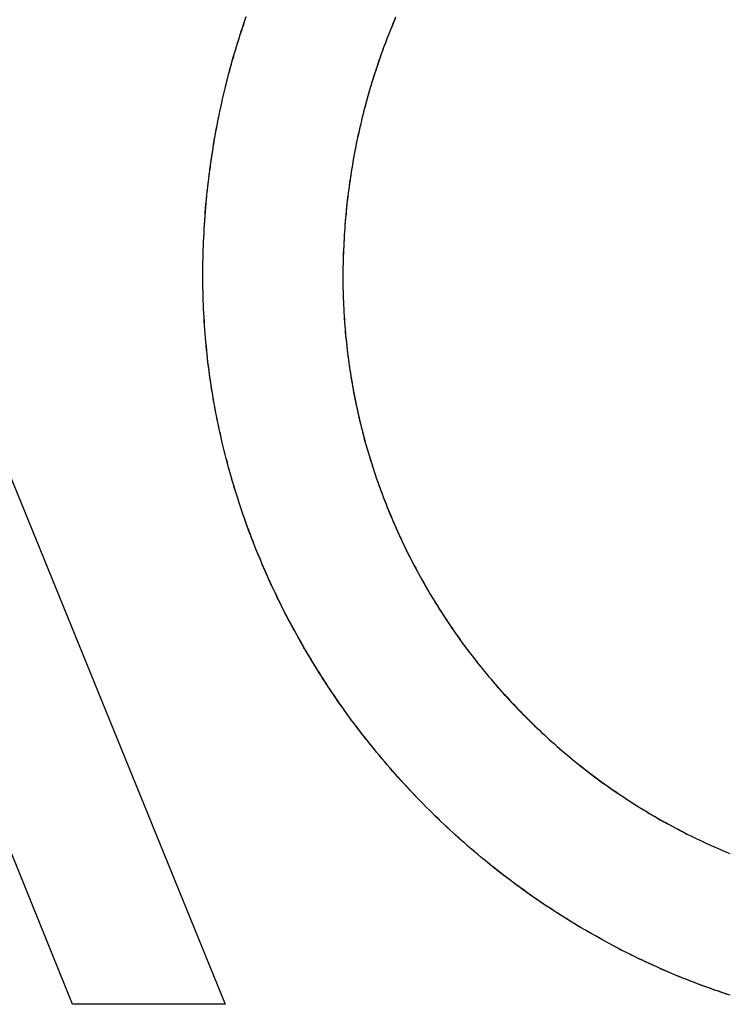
# Model space of a CAD drawing. Extents: x -55 to 3310, y -427 to 1727.
# Tile 65 of 79: x 1018.98 to 1022.89, y 547.96 to 553.4. Entities that reach past the tile are written whole.
import ezdxf

# ---------------------------------------------------------------- set-up
doc = ezdxf.new("R2010")
doc.units = 0
doc.linetypes.add('DURCHGEHEND', pattern=[0])
doc.layers.add('KF_PASSIO_SUB_15_FRONT', color=7, linetype='DURCHGEHEND')

# ---------------------------------------------------------------- blocks, each defined once
blk = doc.blocks.new('KF_PASSIO_SUB_15_FRONT')
at = {"layer": 'KF_PASSIO_SUB_15_FRONT'}
for p, q in [((-212.3767, -368.3749), (-210.1687, -373.7989)), ((-212.3767, -368.3749), (-210.1687, -373.7989)), ((-211.0111, -373.7989), (-212.1197, -371.0628)), ((-211.0111, -373.7989), (-212.1197, -371.0628)), ((-210.1687, -373.7989), (-211.0111, -373.7989)), ((-210.1687, -373.7989), (-211.0111, -373.7989))]:
    blk.add_line(p, q, dxfattribs=at)
for points in [[(-210.292, -369.774, 0), (-210.292, -369.75, 0), (-210.292, -369.726, 0), (-210.292, -369.702, 0), (-210.291, -369.679, 0), (-210.291, -369.655, 0), (-210.29, -369.631, 0), (-210.289, -369.608, 0), (-210.288, -369.584, 0), (-210.287, -369.56, 0), (-210.286, -369.537, 0), (-210.285, -369.513, 0), (-210.283, -369.49, 0), (-210.282, -369.466, 0), (-210.28, -369.443, 0), (-210.278, -369.419, 0), (-210.276, -369.396, 0), (-210.274, -369.372, 0), (-210.272, -369.349, 0), (-210.27, -369.325, 0), (-210.267, -369.302, 0), (-210.265, -369.279, 0), (-210.262, -369.255, 0), (-210.259, -369.232, 0), (-210.256, -369.209, 0), (-210.253, -369.186, 0), (-210.25, -369.163, 0), (-210.247, -369.139, 0), (-210.243, -369.116, 0), (-210.24, -369.093, 0), (-210.236, -369.07, 0), (-210.233, -369.047, 0), (-210.229, -369.024, 0), (-210.225, -369.001, 0), (-210.22, -368.978, 0), (-210.216, -368.955, 0), (-210.212, -368.933, 0), (-210.207, -368.91, 0), (-210.203, -368.887, 0), (-210.198, -368.864, 0), (-210.193, -368.842, 0), (-210.188, -368.819, 0), (-210.183, -368.796, 0), (-210.178, -368.774, 0), (-210.172, -368.751, 0), (-210.167, -368.729, 0), (-210.161, -368.706, 0), (-210.156, -368.684, 0), (-210.15, -368.661, 0), (-210.144, -368.639, 0), (-210.138, -368.617, 0), (-210.132, -368.594, 0), (-210.126, -368.572, 0), (-210.119, -368.55, 0), (-210.113, -368.528, 0), (-210.106, -368.506, 0), (-210.099, -368.484, 0), (-210.092, -368.462, 0), (-210.086, -368.44, 0), (-210.078, -368.418, 0), (-210.071, -368.396, 0), (-210.064, -368.374, 0), (-210.057, -368.353, 0)], [(-210.292, -369.774, 0), (-210.292, -369.75, 0), (-210.292, -369.727, 0), (-210.292, -369.703, 0), (-210.291, -369.68, 0), (-210.291, -369.657, 0), (-210.29, -369.633, 0), (-210.289, -369.61, 0), (-210.288, -369.587, 0), (-210.287, -369.563, 0), (-210.286, -369.54, 0), (-210.285, -369.517, 0), (-210.284, -369.493, 0), (-210.282, -369.47, 0), (-210.28, -369.447, 0), (-210.279, -369.424, 0), (-210.277, -369.401, 0), (-210.275, -369.377, 0), (-210.273, -369.354, 0), (-210.27, -369.331, 0), (-210.268, -369.308, 0), (-210.265, -369.285, 0), (-210.263, -369.262, 0), (-210.26, -369.239, 0), (-210.257, -369.216, 0), (-210.254, -369.193, 0), (-210.251, -369.17, 0), (-210.248, -369.147, 0), (-210.245, -369.124, 0), (-210.241, -369.101, 0), (-210.238, -369.078, 0), (-210.234, -369.055, 0), (-210.23, -369.032, 0), (-210.226, -369.01, 0), (-210.222, -368.987, 0), (-210.218, -368.964, 0), (-210.214, -368.941, 0), (-210.209, -368.919, 0), (-210.205, -368.896, 0), (-210.2, -368.873, 0), (-210.195, -368.851, 0), (-210.19, -368.828, 0), (-210.185, -368.806, 0), (-210.18, -368.783, 0), (-210.175, -368.761, 0), (-210.169, -368.738, 0), (-210.164, -368.716, 0), (-210.158, -368.694, 0), (-210.153, -368.671, 0), (-210.147, -368.649, 0), (-210.141, -368.627, 0), (-210.135, -368.605, 0), (-210.129, -368.582, 0), (-210.122, -368.56, 0), (-210.116, -368.538, 0), (-210.109, -368.516, 0), (-210.103, -368.494, 0), (-210.096, -368.472, 0), (-210.089, -368.45, 0), (-210.082, -368.428, 0), (-210.075, -368.407, 0), (-210.067, -368.385, 0), (-210.06, -368.363, 0), (-210.053, -368.341, 0)], [(-209.232, -368.354, 0), (-209.239, -368.371, 0), (-209.246, -368.389, 0), (-209.253, -368.406, 0), (-209.26, -368.424, 0), (-209.267, -368.442, 0), (-209.274, -368.459, 0), (-209.281, -368.477, 0), (-209.288, -368.495, 0), (-209.295, -368.513, 0), (-209.301, -368.531, 0), (-209.308, -368.549, 0), (-209.314, -368.567, 0), (-209.32, -368.585, 0), (-209.326, -368.603, 0), (-209.332, -368.621, 0), (-209.338, -368.639, 0), (-209.344, -368.657, 0), (-209.35, -368.675, 0), (-209.356, -368.694, 0), (-209.361, -368.712, 0), (-209.367, -368.73, 0), (-209.372, -368.749, 0), (-209.378, -368.767, 0), (-209.383, -368.785, 0), (-209.388, -368.804, 0), (-209.393, -368.822, 0), (-209.398, -368.841, 0), (-209.403, -368.86, 0), (-209.408, -368.878, 0), (-209.412, -368.897, 0), (-209.417, -368.916, 0), (-209.421, -368.934, 0), (-209.426, -368.953, 0), (-209.43, -368.972, 0), (-209.434, -368.991, 0), (-209.438, -369.01, 0), (-209.442, -369.028, 0), (-209.446, -369.047, 0), (-209.45, -369.066, 0), (-209.453, -369.085, 0), (-209.457, -369.104, 0), (-209.46, -369.123, 0), (-209.464, -369.142, 0), (-209.467, -369.161, 0), (-209.47, -369.181, 0), (-209.473, -369.2, 0), (-209.476, -369.219, 0), (-209.479, -369.238, 0), (-209.482, -369.257, 0), (-209.485, -369.277, 0), (-209.487, -369.296, 0), (-209.49, -369.315, 0), (-209.492, -369.335, 0), (-209.494, -369.354, 0), (-209.497, -369.373, 0), (-209.499, -369.393, 0), (-209.501, -369.412, 0), (-209.502, -369.432, 0), (-209.504, -369.451, 0), (-209.506, -369.471, 0), (-209.508, -369.49, 0), (-209.509, -369.51, 0), (-209.51, -369.529, 0), (-209.512, -369.549, 0), (-209.513, -369.569, 0), (-209.514, -369.588, 0), (-209.515, -369.608, 0), (-209.516, -369.628, 0), (-209.516, -369.647, 0), (-209.517, -369.667, 0), (-209.518, -369.687, 0), (-209.518, -369.706, 0), (-209.519, -369.726, 0), (-209.519, -369.746, 0), (-209.519, -369.766, 0), (-209.519, -369.786, 0)], [(-209.228, -368.345, 0), (-209.235, -368.363, 0), (-209.243, -368.38, 0), (-209.25, -368.398, 0), (-209.257, -368.415, 0), (-209.264, -368.433, 0), (-209.271, -368.451, 0), (-209.278, -368.469, 0), (-209.285, -368.486, 0), (-209.291, -368.504, 0), (-209.298, -368.522, 0), (-209.304, -368.54, 0), (-209.311, -368.558, 0), (-209.317, -368.576, 0), (-209.323, -368.594, 0), (-209.329, -368.612, 0), (-209.335, -368.63, 0), (-209.341, -368.648, 0), (-209.347, -368.666, 0), (-209.353, -368.684, 0), (-209.359, -368.703, 0), (-209.364, -368.721, 0), (-209.37, -368.739, 0), (-209.375, -368.758, 0), (-209.38, -368.776, 0), (-209.385, -368.794, 0), (-209.39, -368.813, 0), (-209.395, -368.831, 0), (-209.4, -368.85, 0), (-209.405, -368.868, 0), (-209.41, -368.887, 0), (-209.414, -368.905, 0), (-209.419, -368.924, 0), (-209.423, -368.943, 0), (-209.427, -368.961, 0), (-209.432, -368.98, 0), (-209.436, -368.999, 0), (-209.44, -369.018, 0), (-209.444, -369.036, 0), (-209.447, -369.055, 0), (-209.451, -369.074, 0), (-209.455, -369.093, 0), (-209.458, -369.112, 0), (-209.462, -369.131, 0), (-209.465, -369.15, 0), (-209.468, -369.169, 0), (-209.471, -369.188, 0), (-209.474, -369.207, 0), (-209.477, -369.226, 0), (-209.48, -369.245, 0), (-209.483, -369.264, 0), (-209.485, -369.283, 0), (-209.488, -369.302, 0), (-209.49, -369.321, 0), (-209.493, -369.34, 0), (-209.495, -369.36, 0), (-209.497, -369.379, 0), (-209.499, -369.398, 0), (-209.501, -369.417, 0), (-209.503, -369.436, 0), (-209.505, -369.456, 0), (-209.506, -369.475, 0), (-209.508, -369.494, 0), (-209.509, -369.514, 0), (-209.511, -369.533, 0), (-209.512, -369.552, 0), (-209.513, -369.572, 0), (-209.514, -369.591, 0), (-209.515, -369.611, 0), (-209.516, -369.63, 0), (-209.517, -369.649, 0), (-209.517, -369.669, 0), (-209.518, -369.688, 0), (-209.518, -369.708, 0), (-209.519, -369.727, 0), (-209.519, -369.747, 0), (-209.519, -369.766, 0), (-209.519, -369.786, 0)], [(-207.388, -373.747, 0), (-207.409, -373.74, 0), (-207.43, -373.733, 0), (-207.452, -373.725, 0), (-207.473, -373.718, 0), (-207.494, -373.71, 0), (-207.516, -373.703, 0), (-207.537, -373.695, 0), (-207.558, -373.687, 0), (-207.579, -373.679, 0), (-207.6, -373.671, 0), (-207.621, -373.662, 0), (-207.642, -373.654, 0), (-207.663, -373.646, 0), (-207.684, -373.637, 0), (-207.704, -373.628, 0), (-207.725, -373.619, 0), (-207.746, -373.61, 0), (-207.767, -373.601, 0), (-207.787, -373.592, 0), (-207.808, -373.583, 0), (-207.828, -373.574, 0), (-207.849, -373.564, 0), (-207.869, -373.554, 0), (-207.889, -373.545, 0), (-207.91, -373.535, 0), (-207.93, -373.525, 0), (-207.95, -373.515, 0), (-207.97, -373.505, 0), (-207.99, -373.494, 0), (-208.01, -373.484, 0), (-208.03, -373.473, 0), (-208.05, -373.463, 0), (-208.07, -373.452, 0), (-208.09, -373.441, 0), (-208.109, -373.43, 0), (-208.129, -373.419, 0), (-208.149, -373.408, 0), (-208.168, -373.397, 0), (-208.188, -373.386, 0), (-208.207, -373.374, 0), (-208.226, -373.363, 0), (-208.246, -373.351, 0), (-208.265, -373.339, 0), (-208.284, -373.327, 0), (-208.303, -373.315, 0), (-208.322, -373.303, 0), (-208.341, -373.291, 0), (-208.36, -373.279, 0), (-208.379, -373.266, 0), (-208.398, -373.254, 0), (-208.417, -373.241, 0), (-208.435, -373.229, 0), (-208.454, -373.216, 0), (-208.472, -373.203, 0), (-208.491, -373.19, 0), (-208.509, -373.177, 0), (-208.527, -373.164, 0), (-208.546, -373.15, 0), (-208.564, -373.137, 0), (-208.582, -373.124, 0), (-208.6, -373.11, 0), (-208.618, -373.096, 0), (-208.636, -373.083, 0), (-208.654, -373.069, 0), (-208.671, -373.055, 0), (-208.689, -373.041, 0), (-208.707, -373.027, 0), (-208.724, -373.012, 0), (-208.742, -372.998, 0), (-208.759, -372.984, 0), (-208.776, -372.969, 0), (-208.794, -372.955, 0), (-208.811, -372.94, 0), (-208.828, -372.925, 0), (-208.845, -372.91, 0), (-208.862, -372.895, 0), (-208.879, -372.88, 0), (-208.895, -372.865, 0), (-208.912, -372.85, 0), (-208.929, -372.835, 0), (-208.945, -372.819, 0), (-208.962, -372.804, 0), (-208.978, -372.788, 0), (-208.994, -372.773, 0), (-209.011, -372.757, 0), (-209.027, -372.741, 0), (-209.043, -372.725, 0), (-209.059, -372.709, 0), (-209.075, -372.693, 0), (-209.09, -372.677, 0), (-209.106, -372.661, 0), (-209.122, -372.645, 0), (-209.137, -372.628, 0), (-209.153, -372.612, 0), (-209.168, -372.595, 0), (-209.183, -372.578, 0), (-209.199, -372.562, 0), (-209.214, -372.545, 0), (-209.229, -372.528, 0), (-209.244, -372.511, 0), (-209.259, -372.494, 0), (-209.273, -372.477, 0), (-209.288, -372.46, 0), (-209.303, -372.443, 0), (-209.317, -372.425, 0), (-209.332, -372.408, 0), (-209.346, -372.39, 0), (-209.36, -372.373, 0), (-209.374, -372.355, 0), (-209.388, -372.337, 0), (-209.402, -372.32, 0), (-209.416, -372.302, 0), (-209.43, -372.284, 0), (-209.444, -372.266, 0), (-209.457, -372.248, 0), (-209.471, -372.23, 0), (-209.484, -372.211, 0), (-209.497, -372.193, 0), (-209.51, -372.175, 0), (-209.524, -372.156, 0), (-209.537, -372.138, 0), (-209.549, -372.119, 0), (-209.562, -372.101, 0), (-209.575, -372.082, 0), (-209.588, -372.063, 0), (-209.6, -372.044, 0), (-209.612, -372.025, 0), (-209.625, -372.007, 0), (-209.637, -371.987, 0), (-209.649, -371.968, 0), (-209.661, -371.949, 0), (-209.673, -371.93, 0), (-209.685, -371.911, 0), (-209.697, -371.891, 0), (-209.708, -371.872, 0), (-209.72, -371.853, 0), (-209.731, -371.833, 0), (-209.742, -371.813, 0), (-209.754, -371.794, 0), (-209.765, -371.774, 0), (-209.776, -371.754, 0), (-209.787, -371.734, 0), (-209.797, -371.715, 0), (-209.808, -371.695, 0), (-209.819, -371.675, 0), (-209.829, -371.655, 0), (-209.839, -371.635, 0), (-209.85, -371.614, 0), (-209.86, -371.594, 0), (-209.87, -371.574, 0), (-209.88, -371.554, 0), (-209.89, -371.533, 0), (-209.899, -371.513, 0), (-209.909, -371.492, 0), (-209.918, -371.472, 0), (-209.928, -371.451, 0), (-209.937, -371.43, 0), (-209.946, -371.41, 0), (-209.955, -371.389, 0), (-209.964, -371.368, 0), (-209.973, -371.347, 0), (-209.982, -371.326, 0), (-209.99, -371.306, 0), (-209.999, -371.285, 0), (-210.007, -371.264, 0), (-210.015, -371.242, 0), (-210.023, -371.221, 0), (-210.031, -371.2, 0), (-210.039, -371.179, 0), (-210.047, -371.158, 0), (-210.055, -371.136, 0), (-210.062, -371.115, 0), (-210.07, -371.094, 0), (-210.077, -371.072, 0), (-210.084, -371.051, 0), (-210.091, -371.029, 0), (-210.098, -371.008, 0), (-210.105, -370.986, 0), (-210.112, -370.964, 0), (-210.119, -370.943, 0), (-210.125, -370.921, 0), (-210.132, -370.899, 0), (-210.138, -370.877, 0), (-210.144, -370.856, 0), (-210.15, -370.834, 0), (-210.156, -370.812, 0), (-210.162, -370.79, 0), (-210.167, -370.768, 0), (-210.173, -370.746, 0), (-210.178, -370.724, 0), (-210.184, -370.702, 0), (-210.189, -370.68, 0), (-210.194, -370.657, 0), (-210.199, -370.635, 0), (-210.204, -370.613, 0), (-210.208, -370.591, 0), (-210.213, -370.569, 0), (-210.217, -370.546, 0), (-210.222, -370.524, 0), (-210.226, -370.502, 0), (-210.23, -370.479, 0), (-210.234, -370.457, 0), (-210.238, -370.434, 0), (-210.241, -370.412, 0), (-210.245, -370.389, 0), (-210.248, -370.367, 0), (-210.252, -370.344, 0), (-210.255, -370.322, 0), (-210.258, -370.299, 0), (-210.261, -370.276, 0), (-210.264, -370.254, 0), (-210.266, -370.231, 0), (-210.269, -370.208, 0), (-210.271, -370.186, 0), (-210.273, -370.163, 0), (-210.276, -370.14, 0), (-210.278, -370.117, 0), (-210.28, -370.095, 0), (-210.281, -370.072, 0), (-210.283, -370.049, 0), (-210.284, -370.026, 0), (-210.286, -370.003, 0), (-210.287, -369.98, 0), (-210.288, -369.957, 0), (-210.289, -369.934, 0), (-210.29, -369.912, 0), (-210.291, -369.889, 0), (-210.291, -369.866, 0), (-210.292, -369.843, 0), (-210.292, -369.82, 0), (-210.292, -369.797, 0), (-210.292, -369.774, 0)], [(-207.382, -373.749, 0), (-207.404, -373.742, 0), (-207.425, -373.734, 0), (-207.446, -373.727, 0), (-207.468, -373.72, 0), (-207.489, -373.712, 0), (-207.51, -373.705, 0), (-207.531, -373.697, 0), (-207.553, -373.689, 0), (-207.574, -373.681, 0), (-207.595, -373.673, 0), (-207.616, -373.664, 0), (-207.637, -373.656, 0), (-207.658, -373.648, 0), (-207.679, -373.639, 0), (-207.699, -373.63, 0), (-207.72, -373.622, 0), (-207.741, -373.613, 0), (-207.762, -373.604, 0), (-207.782, -373.594, 0), (-207.803, -373.585, 0), (-207.823, -373.576, 0), (-207.844, -373.566, 0), (-207.864, -373.557, 0), (-207.885, -373.547, 0), (-207.905, -373.537, 0), (-207.925, -373.527, 0), (-207.946, -373.517, 0), (-207.966, -373.507, 0), (-207.986, -373.497, 0), (-208.006, -373.486, 0), (-208.026, -373.476, 0), (-208.046, -373.465, 0), (-208.066, -373.454, 0), (-208.086, -373.443, 0), (-208.106, -373.432, 0), (-208.125, -373.421, 0), (-208.145, -373.41, 0), (-208.165, -373.399, 0), (-208.184, -373.388, 0), (-208.204, -373.376, 0), (-208.223, -373.365, 0), (-208.242, -373.353, 0), (-208.262, -373.341, 0), (-208.281, -373.329, 0), (-208.3, -373.317, 0), (-208.319, -373.305, 0), (-208.338, -373.293, 0), (-208.357, -373.281, 0), (-208.376, -373.268, 0), (-208.395, -373.256, 0), (-208.414, -373.243, 0), (-208.433, -373.23, 0), (-208.451, -373.217, 0), (-208.47, -373.205, 0), (-208.489, -373.192, 0), (-208.507, -373.178, 0), (-208.525, -373.165, 0), (-208.544, -373.152, 0), (-208.562, -373.138, 0), (-208.58, -373.125, 0), (-208.598, -373.111, 0), (-208.616, -373.098, 0), (-208.634, -373.084, 0), (-208.652, -373.07, 0), (-208.67, -373.056, 0), (-208.688, -373.042, 0), (-208.706, -373.028, 0), (-208.723, -373.013, 0), (-208.741, -372.999, 0), (-208.758, -372.985, 0), (-208.776, -372.97, 0), (-208.793, -372.955, 0), (-208.81, -372.941, 0), (-208.827, -372.926, 0), (-208.844, -372.911, 0), (-208.861, -372.896, 0), (-208.878, -372.881, 0), (-208.895, -372.866, 0), (-208.912, -372.85, 0), (-208.929, -372.835, 0), (-208.945, -372.82, 0), (-208.962, -372.804, 0), (-208.978, -372.788, 0), (-208.995, -372.773, 0), (-209.011, -372.757, 0), (-209.027, -372.741, 0), (-209.043, -372.725, 0), (-209.059, -372.709, 0), (-209.075, -372.693, 0), (-209.091, -372.677, 0), (-209.107, -372.66, 0), (-209.122, -372.644, 0), (-209.138, -372.627, 0), (-209.154, -372.611, 0), (-209.169, -372.594, 0), (-209.184, -372.577, 0), (-209.2, -372.561, 0), (-209.215, -372.544, 0), (-209.23, -372.527, 0), (-209.245, -372.51, 0), (-209.26, -372.493, 0), (-209.275, -372.476, 0), (-209.289, -372.458, 0), (-209.304, -372.441, 0), (-209.319, -372.423, 0), (-209.333, -372.406, 0), (-209.347, -372.388, 0), (-209.362, -372.371, 0), (-209.376, -372.353, 0), (-209.39, -372.335, 0), (-209.404, -372.317, 0), (-209.418, -372.299, 0), (-209.432, -372.281, 0), (-209.445, -372.263, 0), (-209.459, -372.245, 0), (-209.473, -372.227, 0), (-209.486, -372.209, 0), (-209.499, -372.19, 0), (-209.512, -372.172, 0), (-209.526, -372.153, 0), (-209.539, -372.135, 0), (-209.552, -372.116, 0), (-209.564, -372.097, 0), (-209.577, -372.079, 0), (-209.59, -372.06, 0), (-209.602, -372.041, 0), (-209.615, -372.022, 0), (-209.627, -372.003, 0), (-209.639, -371.984, 0), (-209.652, -371.965, 0), (-209.664, -371.945, 0), (-209.675, -371.926, 0), (-209.687, -371.907, 0), (-209.699, -371.887, 0), (-209.711, -371.868, 0), (-209.722, -371.848, 0), (-209.734, -371.829, 0), (-209.745, -371.809, 0), (-209.756, -371.789, 0), (-209.767, -371.77, 0), (-209.778, -371.75, 0), (-209.789, -371.73, 0), (-209.8, -371.71, 0), (-209.811, -371.69, 0), (-209.821, -371.67, 0), (-209.832, -371.65, 0), (-209.842, -371.63, 0), (-209.852, -371.609, 0), (-209.862, -371.589, 0), (-209.872, -371.569, 0), (-209.882, -371.548, 0), (-209.892, -371.528, 0), (-209.902, -371.507, 0), (-209.911, -371.487, 0), (-209.921, -371.466, 0), (-209.93, -371.446, 0), (-209.939, -371.425, 0), (-209.949, -371.404, 0), (-209.958, -371.383, 0), (-209.966, -371.363, 0), (-209.975, -371.342, 0), (-209.984, -371.321, 0), (-209.993, -371.3, 0), (-210.001, -371.279, 0), (-210.009, -371.258, 0), (-210.018, -371.237, 0), (-210.026, -371.215, 0), (-210.034, -371.194, 0), (-210.042, -371.173, 0), (-210.049, -371.152, 0), (-210.057, -371.13, 0), (-210.064, -371.109, 0), (-210.072, -371.088, 0), (-210.079, -371.066, 0), (-210.086, -371.045, 0), (-210.093, -371.023, 0), (-210.1, -371.002, 0), (-210.107, -370.98, 0), (-210.114, -370.958, 0), (-210.12, -370.937, 0), (-210.127, -370.915, 0), (-210.133, -370.893, 0), (-210.14, -370.872, 0), (-210.146, -370.85, 0), (-210.152, -370.828, 0), (-210.157, -370.806, 0), (-210.163, -370.784, 0), (-210.169, -370.762, 0), (-210.174, -370.74, 0), (-210.18, -370.718, 0), (-210.185, -370.696, 0), (-210.19, -370.674, 0), (-210.195, -370.652, 0), (-210.2, -370.63, 0), (-210.205, -370.608, 0), (-210.209, -370.585, 0), (-210.214, -370.563, 0), (-210.218, -370.541, 0), (-210.223, -370.519, 0), (-210.227, -370.496, 0), (-210.231, -370.474, 0), (-210.235, -370.452, 0), (-210.238, -370.429, 0), (-210.242, -370.407, 0), (-210.246, -370.385, 0), (-210.249, -370.362, 0), (-210.252, -370.34, 0), (-210.255, -370.317, 0), (-210.258, -370.295, 0), (-210.261, -370.272, 0), (-210.264, -370.25, 0), (-210.267, -370.227, 0), (-210.269, -370.205, 0), (-210.272, -370.182, 0), (-210.274, -370.16, 0), (-210.276, -370.137, 0), (-210.278, -370.114, 0), (-210.28, -370.092, 0), (-210.282, -370.069, 0), (-210.283, -370.046, 0), (-210.285, -370.024, 0), (-210.286, -370.001, 0), (-210.287, -369.978, 0), (-210.288, -369.956, 0), (-210.289, -369.933, 0), (-210.29, -369.91, 0), (-210.291, -369.887, 0), (-210.291, -369.865, 0), (-210.292, -369.842, 0), (-210.292, -369.819, 0), (-210.292, -369.796, 0), (-210.292, -369.774, 0)], [(-209.519, -369.786, 0), (-209.519, -369.805, 0), (-209.519, -369.824, 0), (-209.519, -369.843, 0), (-209.518, -369.862, 0), (-209.518, -369.881, 0), (-209.517, -369.9, 0), (-209.516, -369.919, 0), (-209.516, -369.938, 0), (-209.515, -369.957, 0), (-209.514, -369.976, 0), (-209.513, -369.995, 0), (-209.511, -370.014, 0), (-209.51, -370.033, 0), (-209.509, -370.052, 0), (-209.507, -370.071, 0), (-209.505, -370.09, 0), (-209.504, -370.109, 0), (-209.502, -370.127, 0), (-209.5, -370.146, 0), (-209.498, -370.165, 0), (-209.496, -370.184, 0), (-209.493, -370.203, 0), (-209.491, -370.221, 0), (-209.489, -370.24, 0), (-209.486, -370.259, 0), (-209.483, -370.277, 0), (-209.481, -370.296, 0), (-209.478, -370.315, 0), (-209.475, -370.333, 0), (-209.472, -370.352, 0), (-209.468, -370.37, 0), (-209.465, -370.389, 0), (-209.462, -370.407, 0), (-209.458, -370.426, 0), (-209.455, -370.444, 0), (-209.451, -370.463, 0), (-209.447, -370.481, 0), (-209.443, -370.5, 0), (-209.439, -370.518, 0), (-209.435, -370.536, 0), (-209.431, -370.554, 0), (-209.427, -370.573, 0), (-209.422, -370.591, 0), (-209.418, -370.609, 0), (-209.413, -370.627, 0), (-209.409, -370.645, 0), (-209.404, -370.664, 0), (-209.399, -370.682, 0), (-209.394, -370.7, 0), (-209.389, -370.718, 0), (-209.384, -370.736, 0), (-209.378, -370.754, 0), (-209.373, -370.772, 0), (-209.368, -370.789, 0), (-209.362, -370.807, 0), (-209.356, -370.825, 0), (-209.351, -370.843, 0), (-209.345, -370.861, 0), (-209.339, -370.878, 0), (-209.333, -370.896, 0), (-209.327, -370.914, 0), (-209.32, -370.931, 0), (-209.314, -370.949, 0), (-209.308, -370.966, 0), (-209.301, -370.984, 0), (-209.295, -371.001, 0), (-209.288, -371.018, 0), (-209.281, -371.036, 0), (-209.274, -371.053, 0), (-209.267, -371.07, 0), (-209.26, -371.088, 0), (-209.253, -371.105, 0), (-209.246, -371.122, 0), (-209.238, -371.139, 0), (-209.231, -371.156, 0), (-209.223, -371.173, 0), (-209.216, -371.19, 0), (-209.208, -371.207, 0), (-209.2, -371.224, 0), (-209.192, -371.241, 0), (-209.184, -371.258, 0), (-209.176, -371.274, 0), (-209.168, -371.291, 0), (-209.16, -371.308, 0), (-209.152, -371.324, 0), (-209.143, -371.341, 0), (-209.135, -371.357, 0), (-209.126, -371.374, 0), (-209.117, -371.39, 0), (-209.108, -371.407, 0), (-209.1, -371.423, 0), (-209.091, -371.439, 0), (-209.082, -371.455, 0), (-209.073, -371.472, 0), (-209.063, -371.488, 0), (-209.054, -371.504, 0), (-209.045, -371.52, 0), (-209.035, -371.536, 0), (-209.026, -371.552, 0), (-209.016, -371.568, 0), (-209.006, -371.583, 0), (-208.996, -371.599, 0), (-208.987, -371.615, 0), (-208.977, -371.631, 0), (-208.967, -371.646, 0), (-208.956, -371.662, 0), (-208.946, -371.677, 0), (-208.936, -371.693, 0), (-208.926, -371.708, 0), (-208.915, -371.723, 0), (-208.905, -371.739, 0), (-208.894, -371.754, 0), (-208.883, -371.769, 0), (-208.872, -371.784, 0), (-208.862, -371.799, 0), (-208.851, -371.814, 0), (-208.84, -371.829, 0), (-208.829, -371.844, 0), (-208.817, -371.858, 0), (-208.806, -371.873, 0), (-208.795, -371.888, 0), (-208.783, -371.902, 0), (-208.772, -371.917, 0), (-208.76, -371.932, 0), (-208.749, -371.946, 0), (-208.737, -371.96, 0), (-208.725, -371.975, 0), (-208.713, -371.989, 0), (-208.701, -372.003, 0), (-208.689, -372.017, 0), (-208.677, -372.031, 0), (-208.665, -372.045, 0), (-208.653, -372.059, 0), (-208.641, -372.073, 0), (-208.628, -372.087, 0), (-208.616, -372.1, 0), (-208.603, -372.114, 0), (-208.591, -372.128, 0), (-208.578, -372.141, 0), (-208.565, -372.155, 0), (-208.553, -372.168, 0), (-208.54, -372.181, 0), (-208.527, -372.194, 0), (-208.514, -372.208, 0), (-208.501, -372.221, 0), (-208.488, -372.234, 0), (-208.474, -372.247, 0), (-208.461, -372.26, 0), (-208.448, -372.272, 0), (-208.434, -372.285, 0), (-208.421, -372.298, 0), (-208.407, -372.31, 0), (-208.394, -372.323, 0), (-208.38, -372.335, 0), (-208.366, -372.348, 0), (-208.352, -372.36, 0), (-208.339, -372.372, 0), (-208.325, -372.385, 0), (-208.311, -372.397, 0), (-208.296, -372.409, 0), (-208.282, -372.421, 0), (-208.268, -372.432, 0), (-208.254, -372.444, 0), (-208.24, -372.456, 0), (-208.225, -372.468, 0), (-208.211, -372.479, 0), (-208.196, -372.491, 0), (-208.182, -372.502, 0), (-208.167, -372.513, 0), (-208.152, -372.525, 0), (-208.138, -372.536, 0), (-208.123, -372.547, 0), (-208.108, -372.558, 0), (-208.093, -372.569, 0), (-208.078, -372.58, 0), (-208.063, -372.59, 0), (-208.048, -372.601, 0), (-208.033, -372.612, 0), (-208.017, -372.622, 0), (-208.002, -372.633, 0), (-207.987, -372.643, 0), (-207.971, -372.653, 0), (-207.956, -372.663, 0), (-207.941, -372.673, 0), (-207.925, -372.684, 0), (-207.909, -372.693, 0), (-207.894, -372.703, 0), (-207.878, -372.713, 0), (-207.862, -372.723, 0), (-207.846, -372.732, 0), (-207.831, -372.742, 0), (-207.815, -372.751, 0), (-207.799, -372.761, 0), (-207.783, -372.77, 0), (-207.767, -372.779, 0), (-207.75, -372.788, 0), (-207.734, -372.797, 0), (-207.718, -372.806, 0), (-207.702, -372.815, 0), (-207.685, -372.824, 0), (-207.669, -372.832, 0), (-207.653, -372.841, 0), (-207.636, -372.849, 0), (-207.62, -372.858, 0), (-207.603, -372.866, 0), (-207.587, -372.874, 0), (-207.57, -372.882, 0), (-207.553, -372.89, 0), (-207.536, -372.898, 0), (-207.52, -372.906, 0), (-207.503, -372.914, 0), (-207.486, -372.921, 0), (-207.469, -372.929, 0), (-207.452, -372.936, 0), (-207.435, -372.944, 0), (-207.418, -372.951, 0), (-207.401, -372.958, 0), (-207.384, -372.965, 0)], [(-209.519, -369.786, 0), (-209.519, -369.805, 0), (-209.519, -369.823, 0), (-209.519, -369.842, 0), (-209.518, -369.861, 0), (-209.518, -369.88, 0), (-209.517, -369.899, 0), (-209.516, -369.918, 0), (-209.516, -369.936, 0), (-209.515, -369.955, 0), (-209.514, -369.974, 0), (-209.513, -369.993, 0), (-209.512, -370.012, 0), (-209.51, -370.03, 0), (-209.509, -370.049, 0), (-209.507, -370.068, 0), (-209.506, -370.087, 0), (-209.504, -370.105, 0), (-209.502, -370.124, 0), (-209.5, -370.143, 0), (-209.498, -370.161, 0), (-209.496, -370.18, 0), (-209.494, -370.199, 0), (-209.492, -370.217, 0), (-209.489, -370.236, 0), (-209.487, -370.254, 0), (-209.484, -370.273, 0), (-209.481, -370.292, 0), (-209.478, -370.31, 0), (-209.475, -370.329, 0), (-209.472, -370.347, 0), (-209.469, -370.366, 0), (-209.466, -370.384, 0), (-209.463, -370.402, 0), (-209.459, -370.421, 0), (-209.456, -370.439, 0), (-209.452, -370.458, 0), (-209.448, -370.476, 0), (-209.444, -370.494, 0), (-209.441, -370.512, 0), (-209.436, -370.531, 0), (-209.432, -370.549, 0), (-209.428, -370.567, 0), (-209.424, -370.585, 0), (-209.419, -370.604, 0), (-209.415, -370.622, 0), (-209.41, -370.64, 0), (-209.405, -370.658, 0), (-209.401, -370.676, 0), (-209.396, -370.694, 0), (-209.391, -370.712, 0), (-209.385, -370.73, 0), (-209.38, -370.748, 0), (-209.375, -370.766, 0), (-209.369, -370.784, 0), (-209.364, -370.801, 0), (-209.358, -370.819, 0), (-209.353, -370.837, 0), (-209.347, -370.855, 0), (-209.341, -370.872, 0), (-209.335, -370.89, 0), (-209.329, -370.908, 0), (-209.323, -370.925, 0), (-209.316, -370.943, 0), (-209.31, -370.96, 0), (-209.303, -370.978, 0), (-209.297, -370.995, 0), (-209.29, -371.013, 0), (-209.283, -371.03, 0), (-209.276, -371.047, 0), (-209.269, -371.065, 0), (-209.262, -371.082, 0), (-209.255, -371.099, 0), (-209.248, -371.116, 0), (-209.241, -371.134, 0), (-209.233, -371.151, 0), (-209.226, -371.168, 0), (-209.218, -371.185, 0), (-209.21, -371.202, 0), (-209.203, -371.219, 0), (-209.195, -371.235, 0), (-209.187, -371.252, 0), (-209.179, -371.269, 0), (-209.171, -371.286, 0), (-209.162, -371.303, 0), (-209.154, -371.319, 0), (-209.146, -371.336, 0), (-209.137, -371.352, 0), (-209.129, -371.369, 0), (-209.12, -371.385, 0), (-209.111, -371.402, 0), (-209.102, -371.418, 0), (-209.093, -371.435, 0), (-209.084, -371.451, 0), (-209.075, -371.467, 0), (-209.066, -371.483, 0), (-209.057, -371.499, 0), (-209.047, -371.516, 0), (-209.038, -371.532, 0), (-209.028, -371.548, 0), (-209.018, -371.564, 0), (-209.009, -371.579, 0), (-208.999, -371.595, 0), (-208.989, -371.611, 0), (-208.979, -371.627, 0), (-208.969, -371.642, 0), (-208.959, -371.658, 0), (-208.949, -371.674, 0), (-208.938, -371.689, 0), (-208.928, -371.705, 0), (-208.917, -371.72, 0), (-208.907, -371.735, 0), (-208.896, -371.751, 0), (-208.885, -371.766, 0), (-208.875, -371.781, 0), (-208.864, -371.796, 0), (-208.853, -371.811, 0), (-208.842, -371.826, 0), (-208.831, -371.841, 0), (-208.819, -371.856, 0), (-208.808, -371.871, 0), (-208.797, -371.885, 0), (-208.785, -371.9, 0), (-208.774, -371.915, 0), (-208.762, -371.929, 0), (-208.75, -371.944, 0), (-208.739, -371.958, 0), (-208.727, -371.973, 0), (-208.715, -371.987, 0), (-208.703, -372.001, 0), (-208.691, -372.015, 0), (-208.679, -372.03, 0), (-208.667, -372.044, 0), (-208.654, -372.058, 0), (-208.642, -372.072, 0), (-208.63, -372.085, 0), (-208.617, -372.099, 0), (-208.604, -372.113, 0), (-208.592, -372.127, 0), (-208.579, -372.14, 0), (-208.566, -372.154, 0), (-208.553, -372.167, 0), (-208.54, -372.18, 0), (-208.527, -372.194, 0), (-208.514, -372.207, 0), (-208.501, -372.22, 0), (-208.488, -372.233, 0), (-208.475, -372.246, 0), (-208.461, -372.259, 0), (-208.448, -372.272, 0), (-208.434, -372.285, 0), (-208.421, -372.298, 0), (-208.407, -372.31, 0), (-208.394, -372.323, 0), (-208.38, -372.336, 0), (-208.366, -372.348, 0), (-208.352, -372.36, 0), (-208.338, -372.373, 0), (-208.324, -372.385, 0), (-208.31, -372.397, 0), (-208.296, -372.409, 0), (-208.282, -372.421, 0), (-208.267, -372.433, 0), (-208.253, -372.445, 0), (-208.239, -372.457, 0), (-208.224, -372.468, 0), (-208.21, -372.48, 0), (-208.195, -372.491, 0), (-208.18, -372.503, 0), (-208.166, -372.514, 0), (-208.151, -372.526, 0), (-208.136, -372.537, 0), (-208.121, -372.548, 0), (-208.106, -372.559, 0), (-208.091, -372.57, 0), (-208.076, -372.581, 0), (-208.061, -372.592, 0), (-208.046, -372.602, 0), (-208.031, -372.613, 0), (-208.015, -372.624, 0), (-208, -372.634, 0), (-207.985, -372.644, 0), (-207.969, -372.655, 0), (-207.954, -372.665, 0), (-207.938, -372.675, 0), (-207.922, -372.685, 0), (-207.907, -372.695, 0), (-207.891, -372.705, 0), (-207.875, -372.715, 0), (-207.859, -372.724, 0), (-207.844, -372.734, 0), (-207.828, -372.744, 0), (-207.812, -372.753, 0), (-207.796, -372.762, 0), (-207.779, -372.772, 0), (-207.763, -372.781, 0), (-207.747, -372.79, 0), (-207.731, -372.799, 0), (-207.715, -372.808, 0), (-207.698, -372.817, 0), (-207.682, -372.826, 0), (-207.665, -372.834, 0), (-207.649, -372.843, 0), (-207.632, -372.851, 0), (-207.616, -372.86, 0), (-207.599, -372.868, 0), (-207.583, -372.876, 0), (-207.566, -372.884, 0), (-207.549, -372.892, 0), (-207.532, -372.9, 0), (-207.515, -372.908, 0), (-207.499, -372.916, 0), (-207.482, -372.923, 0), (-207.465, -372.931, 0), (-207.448, -372.938, 0), (-207.431, -372.946, 0), (-207.414, -372.953, 0), (-207.396, -372.96, 0)]]:
    blk.add_polyline3d(points, dxfattribs=at)

msp = doc.modelspace()

# ---------------------------------------------------------------- block references
at = {"layer": 'KF_PASSIO_SUB_15_FRONT'}
msp.add_blockref('KF_PASSIO_SUB_15_FRONT', (1230.2834, 921.7627), dxfattribs=at)

doc.saveas('drawing.dxf')
